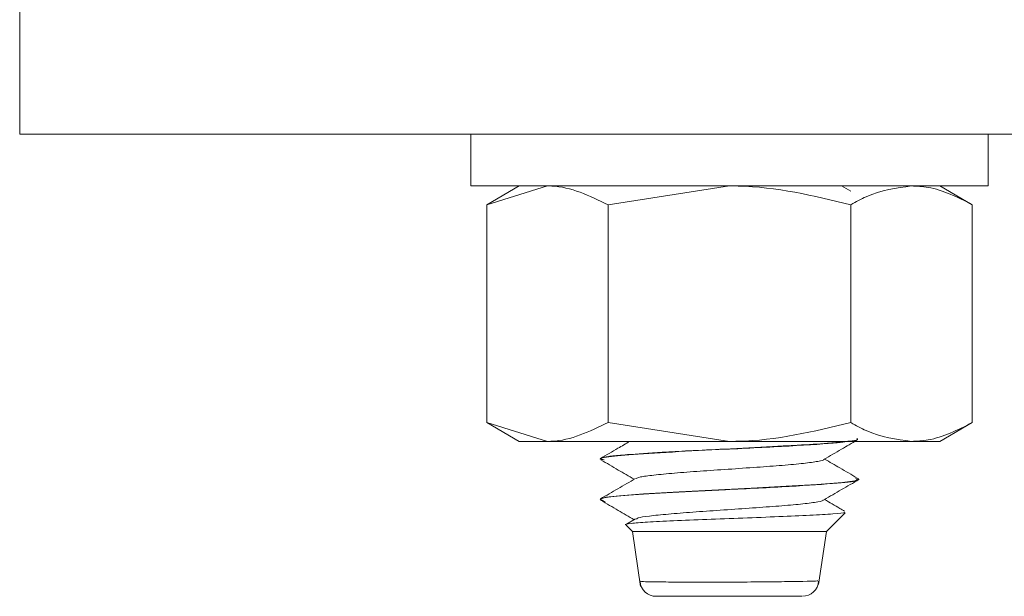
# Model space of a CAD drawing. Header units: millimetres. Extents: x 299 to 1025, y 4 to 1359.
# Tile 45 of 48: x 975 to 1005, y 1260 to 1278. Entities that reach past the tile are written whole.
import ezdxf

# ---------------------------------------------------------------- set-up
doc = ezdxf.new("R2010")
doc.units = ezdxf.units.MM

msp = doc.modelspace()

# ---------------------------------------------------------------- linework, layer by layer
at = {"color": 7, "linetype": 'Continuous', "lineweight": 15}
for p, q in [((975.015, 1274.077), (975.015, 1278.077)), ((975.015, 1274.077), (1024.613, 1274.077)), ((988.962, 1274.077), (988.962, 1272.477)), ((1004.962, 1272.477), (1004.962, 1274.077)), ((991.165, 1272.477), (988.962, 1272.477)), ((990.462, 1272.477), (989.456, 1271.896)), ((989.456, 1271.896), (991.333, 1272.477)), ((1004.962, 1272.477), (991.165, 1272.477)), ((993.209, 1271.896), (996.962, 1272.477)), ((1000.708, 1272.311), (1000.424, 1272.477)), ((1004.468, 1271.896), (1003.462, 1272.477)), ((989.456, 1271.896), (989.456, 1265.158)), ((993.209, 1271.896), (993.209, 1265.158)), ((1000.715, 1271.896), (1000.715, 1265.158)), ((1004.468, 1271.896), (1004.468, 1265.158)), ((989.456, 1265.158), (990.462, 1264.577)), ((989.456, 1265.158), (991.333, 1264.577)), ((993.209, 1265.158), (996.962, 1264.577)), ((1003.462, 1264.577), (1004.468, 1265.158)), ((990.462, 1264.577), (991.333, 1264.577)), ((991.333, 1264.577), (996.962, 1264.577)), ((996.962, 1264.577), (1002.591, 1264.577)), ((1002.591, 1264.577), (1003.462, 1264.577)), ((992.962, 1264.037), (992.962, 1264.027)), ((1000.962, 1263.402), (1000.962, 1263.412)), ((992.962, 1262.788), (992.968, 1262.788)), ((992.964, 1262.785), (993.004, 1262.745)), ((992.968, 1262.788), (993.116, 1262.711)), ((994.052, 1262.178), (993.779, 1262.019)), ((999.962, 1261.788), (1000.542, 1262.368)), ((993.762, 1261.988), (993.962, 1261.788)), ((993.962, 1261.788), (994.205, 1260.087)), ((993.962, 1261.788), (999.962, 1261.788)), ((999.713, 1260.149), (999.962, 1261.788)), ((999.195, 1259.788), (994.697, 1259.788))]:
    msp.add_line(p, q, dxfattribs=at)
at = {"color": 7, "linetype": 'Continuous', "lineweight": 15, "flags": 128}
msp.add_lwpolyline([(1000.857, 1263.445), (1000.959, 1263.419), (1000.836, 1263.362), (1000.453, 1263.311), (999.658, 1263.246), (998.713, 1263.19), (997.629, 1263.133), (996.415, 1263.072), (995.409, 1263.021), (994.305, 1262.955), (993.563, 1262.897), (993.142, 1262.848), (992.962, 1262.788), (992.962, 1262.788)], dxfattribs=at)
at = {"color": 7, "linetype": 'Continuous', "lineweight": 15}
for centre, start, end in [((994.693, 1260.288), 184.6242, 270.0096), ((999.218, 1260.288), 269.9834, 356.3695)]:
    msp.add_arc(centre, 0.5, start, end, dxfattribs=at)
for points, knots in [([(991.333, 1272.477), (991.377, 1272.476), (992.011, 1272.468), (992.632, 1272.172), (993.209, 1271.896)], [0, 0, 0, 0, 0.070215, 1, 1, 1, 1]), ([(996.962, 1272.477), (997.051, 1272.476), (998.318, 1272.468), (999.56, 1272.172), (1000.715, 1271.896)], [0, 0, 0, 0, 0.070215, 1, 1, 1, 1]), ([(1000.715, 1271.896), (1000.872, 1271.984), (1001.484, 1272.324), (1002.119, 1272.412), (1002.591, 1272.477)], [0, 0, 0, 0, 0.257551, 1, 1, 1, 1]), ([(1002.591, 1272.477), (1002.762, 1272.468), (1003.397, 1272.436), (1004.015, 1272.125), (1004.468, 1271.896)], [0, 0, 0, 0, 0.26863, 1, 1, 1, 1]), ([(991.333, 1264.577), (991.377, 1264.578), (992.011, 1264.586), (992.632, 1264.882), (993.209, 1265.158)], [0, 0, 0, 0, 0.070215, 1, 1, 1, 1]), ([(996.962, 1264.577), (997.051, 1264.578), (998.318, 1264.586), (999.56, 1264.882), (1000.715, 1265.158)], [0, 0, 0, 0, 0.070215, 1, 1, 1, 1]), ([(1000.715, 1265.158), (1000.872, 1265.07), (1001.484, 1264.73), (1002.119, 1264.642), (1002.591, 1264.577)], [0, 0, 0, 0, 0.257551, 1, 1, 1, 1]), ([(1002.591, 1264.577), (1002.762, 1264.586), (1003.397, 1264.618), (1004.015, 1264.93), (1004.468, 1265.158)], [0, 0, 0, 0, 0.26863, 1, 1, 1, 1]), ([(1000.899, 1264.662), (1000.915, 1264.651), (1000.958, 1264.625), (1000.739, 1264.594), (1000.423, 1264.556), (999.935, 1264.513), (999.331, 1264.474), (998.853, 1264.447), (998.714, 1264.44), (998.659, 1264.437), (998.646, 1264.437), (998.644, 1264.436), (998.644, 1264.436), (998.644, 1264.436), (998.644, 1264.436), (998.644, 1264.436), (998.644, 1264.436), (998.643, 1264.436), (998.641, 1264.436), (998.633, 1264.436), (998.516, 1264.432), (997.937, 1264.394), (996.929, 1264.348), (995.76, 1264.29), (994.703, 1264.233), (993.859, 1264.175), (993.358, 1264.13), (993.104, 1264.093), (992.957, 1264.064), (992.993, 1264.044), (993.006, 1264.037)], [0, 0, 0, 0, 0.047712, 0.122438, 0.160723, 0.227109, 0.324483, 0.347303, 0.358716, 0.361569, 0.361925, 0.362015, 0.362037, 0.362048, 0.36205, 0.362052, 0.362061, 0.362102, 0.362265, 0.362612, 0.364267, 0.392874, 0.512312, 0.60164, 0.673924, 0.788958, 0.866424, 0.903113, 0.965406, 1, 1, 1, 1]), ([(999.886, 1264.023), (1000.065, 1264.127), (1000.405, 1264.324), (1000.745, 1264.522), (1000.906, 1264.615)], [0, 0, 0, 0, 0.526615, 1, 1, 1, 1]), ([(993.089, 1264.006), (993.033, 1264.016), (992.909, 1264.04), (993.138, 1264.094), (993.753, 1264.161), (995.136, 1264.25), (996.948, 1264.337), (998.854, 1264.435), (1000.216, 1264.517), (1000.511, 1264.563), (1000.598, 1264.577)], [0, 0, 0, 0, 0.056123, 0.125812, 0.274411, 0.425506, 0.574012, 0.750931, 0.926855, 1, 1, 1, 1]), ([(993.879, 1264.577), (993.756, 1264.506), (993.454, 1264.331), (993.152, 1264.155), (992.972, 1264.051)], [0, 0, 0, 0, 0.404143, 1, 1, 1, 1]), ([(992.983, 1264.006), (993.163, 1263.902), (993.507, 1263.702), (993.851, 1263.502), (994.016, 1263.407)], [0, 0, 0, 0, 0.52289, 1, 1, 1, 1]), ([(994.071, 1263.426), (994.103, 1263.443), (994.176, 1263.481), (994.598, 1263.534), (995.234, 1263.597), (996.037, 1263.658), (996.923, 1263.715), (997.81, 1263.779), (998.62, 1263.836), (999.287, 1263.897), (999.712, 1263.96), (999.907, 1263.999), (999.876, 1264.021), (999.874, 1264.023)], [0, 0, 0, 0, 0.08276, 0.182475, 0.284209, 0.385426, 0.485474, 0.58757, 0.687536, 0.788857, 0.890519, 0.990264, 1, 1, 1, 1]), ([(1000.908, 1263.445), (1000.73, 1263.549), (1000.394, 1263.745), (1000.059, 1263.94), (999.902, 1264.032)], [0, 0, 0, 0, 0.530879, 1, 1, 1, 1]), ([(992.968, 1262.788), (992.999, 1262.801), (993.095, 1262.844), (993.768, 1262.911), (995.134, 1263), (996.941, 1263.087), (998.893, 1263.185), (1000.325, 1263.281), (1000.982, 1263.351), (1000.898, 1263.391), (1000.875, 1263.402)], [0, 0, 0, 0, 0.064838, 0.203094, 0.343672, 0.48184, 0.646444, 0.810122, 0.948646, 1, 1, 1, 1]), ([(994.052, 1263.428), (993.872, 1263.323), (993.512, 1263.114), (993.152, 1262.905), (992.972, 1262.801)], [0, 0, 0, 0, 0.499687, 1, 1, 1, 1]), ([(999.886, 1262.773), (1000.065, 1262.877), (1000.423, 1263.085), (1000.782, 1263.293), (1000.961, 1263.397)], [0, 0, 0, 0, 0.4999, 1, 1, 1, 1]), ([(994.085, 1262.177), (994.095, 1262.188), (994.124, 1262.22), (994.462, 1262.269), (995.041, 1262.329), (995.808, 1262.392), (996.678, 1262.449), (997.573, 1262.512), (998.413, 1262.571), (999.125, 1262.63), (999.621, 1262.694), (999.873, 1262.738), (999.858, 1262.766), (999.854, 1262.774)], [0, 0, 0, 0, 0.054403, 0.154601, 0.255681, 0.357524, 0.45723, 0.559193, 0.659993, 0.760449, 0.862507, 0.962279, 1, 1, 1, 1]), ([(1000.517, 1262.423), (1000.469, 1262.451), (1000.263, 1262.571), (1000.059, 1262.69), (999.902, 1262.782)], [0, 0, 0, 0, 0.2332363, 1, 1, 1, 1]), ([(992.983, 1262.756), (993.163, 1262.652), (993.507, 1262.452), (993.851, 1262.252), (994.016, 1262.157)], [0, 0, 0, 0, 0.522902, 1, 1, 1, 1]), ([(993.768, 1261.994), (993.763, 1261.996), (993.69, 1262.011), (993.885, 1262.042), (994.379, 1262.081), (995.207, 1262.126), (996.242, 1262.166), (997.388, 1262.208), (998.511, 1262.251), (999.497, 1262.291), (1000.201, 1262.336), (1000.555, 1262.366), (1000.527, 1262.386), (1000.52, 1262.391)], [0, 0, 0, 0, 0.008319, 0.109498, 0.211075, 0.314188, 0.418904, 0.523995, 0.631831, 0.73961, 0.849871, 0.960805, 1, 1, 1, 1])]:
    msp.add_open_spline(points, degree=3, knots=knots, dxfattribs=at)
at = {"color": 8, "linetype": 'Continuous', "lineweight": 15}
msp.add_open_spline([(994.212, 1260.251), (994.225, 1260.248), (994.251, 1260.242), (994.66, 1260.233), (995.314, 1260.227), (996.077, 1260.225), (996.903, 1260.226), (997.751, 1260.231), (998.609, 1260.239), (999.271, 1260.25), (999.668, 1260.259), (999.683, 1260.262), (999.689, 1260.263)], degree=3, knots=[0, 0, 0, 0, 0.092448, 0.198077, 0.303935, 0.409736, 0.483926, 0.590316, 0.698101, 0.807118, 0.916523, 1, 1, 1, 1], dxfattribs=at)

doc.saveas('drawing.dxf')
